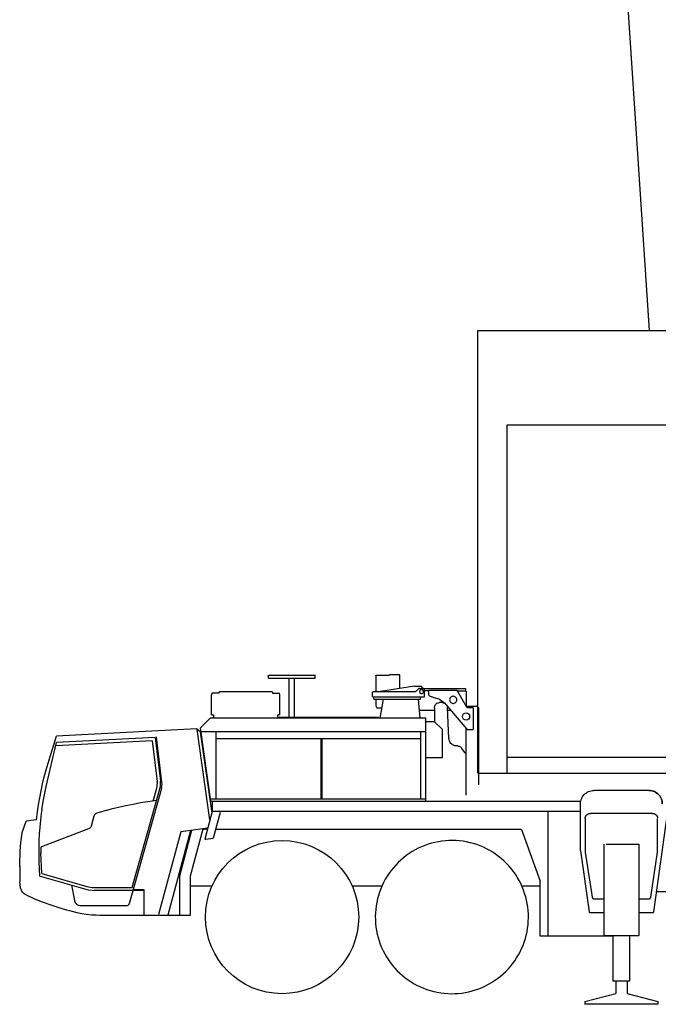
# Model space of a CAD drawing. Extents: x -441179 to 62702, y -334860 to 51651.
# Tile 27 of 68: x -254597 to -248391, y -101226 to -91663. Entities that reach past the tile are written whole.
import ezdxf

# ---------------------------------------------------------------- set-up
doc = ezdxf.new("R2010")
doc.units = 0
doc.layers.get('0').update_dxf_attribs({"linetype": 'CONTINUOUS'})

msp = doc.modelspace()

# ---------------------------------------------------------------- linework, layer by layer
at = {"color": 151, "linetype": 'Continuous'}
for p, q in [((-249979.7539, -72037.867969), (-248479.734066, -94682.771869)), ((-250145.661309, -94682.771868), (-248117.215508, -94682.771868)), ((-250145.661309, -98979.818347), (-250145.661309, -94682.771868)), ((-249861.504082, -98979.818347), (-249861.504082, -95597.42595)), ((-249861.504082, -95597.857562), (-248117.215508, -95597.857562)), ((-252178.297051, -98060.171282), (-252178.297051, -98030.171282)), ((-252178.297051, -98030.171282), (-251726.297051, -98030.171282)), ((-252178.297051, -98060.171282), (-251726.297051, -98060.171282)), ((-251977.297051, -98436.171282), (-251977.297051, -98060.171282)), ((-251927.297051, -98436.171282), (-251927.297051, -98060.171282)), ((-251726.297051, -98060.171282), (-251726.297051, -98030.171282)), ((-251135.859551, -98037.171282), (-251135.859551, -98189.17116)), ((-251127.034355, -98029.171282), (-251002.297051, -98029.171282)), ((-250910.297051, -98025.171282), (-251002.297051, -98025.171282)), ((-251002.297051, -98025.171282), (-251002.297051, -98029.171282)), ((-250902.297051, -98158.918231), (-250902.297051, -98033.171282)), ((-252728.913914, -98204.671282), (-252732.297051, -98219.284625)), ((-252660.797051, -98204.671282), (-252728.913914, -98204.671282)), ((-252660.797051, -98195.439227), (-252660.797051, -98204.671282)), ((-252150.797051, -98190.439227), (-252650.797051, -98190.439227)), ((-252140.797051, -98195.439227), (-252140.797051, -98204.671282)), ((-252140.797051, -98204.671282), (-252072.680187, -98204.671282)), ((-252069.297051, -98219.284625), (-252072.680187, -98204.671282)), ((-251167.297051, -98235.171282), (-251167.297051, -98199.171282)), ((-251157.297051, -98189.171282), (-250751.439141, -98189.171282)), ((-250759.243828, -98135.941058), (-251090.648752, -98189.171282)), ((-250759.243828, -98135.941058), (-250758.609489, -98139.890484)), ((-250699.279961, -98138.33681), (-250758.609489, -98139.890484)), ((-250720.225762, -98162.100237), (-250744.36834, -98186.242327)), ((-250713.154961, -98159.171282), (-250677.297051, -98159.171282)), ((-250680.231133, -98159.171282), (-250690.590508, -98142.950823)), ((-250262.297051, -98163.171282), (-250669.51043, -98163.171282)), ((-250667.297051, -98169.171282), (-250667.297051, -98244.171282)), ((-250623.043633, -98183.171282), (-250667.296562, -98183.171282)), ((-250623.043633, -98178.671282), (-250623.043633, -98213.871172)), ((-250344.5451, -98178.671282), (-250623.043633, -98178.671282)), ((-250248.207039, -98346.171282), (-250344.5451, -98178.671282)), ((-250257.929473, -98186.171282), (-250340.231456, -98186.171282)), ((-250262.297051, -98186.171282), (-250262.297051, -98163.171282)), ((-250255.297051, -98333.845233), (-250255.297051, -98189.171282)), ((-252732.297051, -98414.671282), (-252732.297051, -98219.284625)), ((-252069.297051, -98414.671282), (-252069.297051, -98219.284625)), ((-250667.297051, -98244.171282), (-251167.297051, -98244.171282)), ((-251155.297051, -98264.171282), (-251155.297051, -98244.171282)), ((-251155.297051, -98264.171282), (-250701.297051, -98264.171282)), ((-251135.859551, -98264.171404), (-251135.859551, -98318.171282)), ((-251066.205457, -98264.171282), (-251098.297479, -98446.171282)), ((-250705.566329, -98446.171282), (-250721.551877, -98264.171282)), ((-250701.297051, -98264.171282), (-250701.297051, -98244.171282)), ((-250608.944023, -98232.997576), (-250549.073418, -98251.367938)), ((-250555.599297, -98314.031878), (-250549.27752, -98307.736468)), ((-250489.091484, -98296.171282), (-250517.297051, -98296.171282)), ((-251116.575859, -98348.171282), (-251081.017266, -98348.171282)), ((-250712.438588, -98367.928668), (-250567.297051, -98367.928668)), ((-250567.297051, -98346.171282), (-250567.297051, -98480.747921)), ((-250454.688652, -98314.074725), (-250256.618828, -98551.027056)), ((-250440.882295, -98330.591368), (-250439.142266, -98343.91701)), ((-250425.529473, -98645.55263), (-250439.142266, -98343.91701)), ((-250438.05877, -98367.928607), (-250410.107598, -98367.928607)), ((-250251.297282, -98341.171282), (-250242.297051, -98332.171282)), ((-250190.875176, -98346.171282), (-250248.207039, -98346.171282)), ((-250242.297051, -98332.171282), (-250154.297051, -98332.171282)), ((-250190.875176, -98346.171282), (-250190.875176, -98558.171282)), ((-250154.297051, -98332.171282), (-250139.297051, -98347.171282)), ((-250139.297051, -98347.171282), (-250139.297051, -99094.171282)), ((-252744.584466, -98446.171282), (-252839.418246, -98541.004986)), ((-250649.297051, -98446.171282), (-252744.584466, -98446.171282)), ((-252732.297051, -98414.671282), (-252713.297051, -98414.671282)), ((-252713.297051, -98414.671282), (-252713.297051, -98446.171282)), ((-252088.297051, -98446.171282), (-252088.297051, -98414.671282)), ((-252069.297051, -98414.671282), (-252088.297051, -98414.671282)), ((-252088.297051, -98436.171282), (-251109.297051, -98436.171282)), ((-251109.297051, -98446.171038), (-251109.297051, -98436.171282)), ((-250649.297051, -99252.171282), (-250649.297051, -98446.171282)), ((-250649.297051, -98479.171282), (-250568.938498, -98479.171282)), ((-250568.938498, -98479.171282), (-250489.366875, -98555.601212)), ((-252877.109965, -98552.140265), (-254238.836623, -98623.505493)), ((-252841.961683, -98578.62611), (-252877.109965, -98552.140265)), ((-252747.942559, -99434.424548), (-252871.326764, -98556.498173)), ((-252841.961683, -98578.62611), (-252730.719902, -99370.152728)), ((-252739.470161, -99252.171282), (-252839.418246, -98541.004986)), ((-252834.616478, -98575.171282), (-250649.297051, -98575.171282)), ((-252688.297051, -99231.171282), (-252688.297051, -98575.171282)), ((-250699.297051, -99231.171282), (-250699.297051, -98575.171282)), ((-250489.366875, -98829.171282), (-250489.366875, -98555.601212)), ((-250257.297051, -98808.451487), (-250257.297051, -98550.215693)), ((-250241.356133, -98558.171282), (-250190.875176, -98558.171282)), ((-253308.73748, -98666.246783), (-254246.252208, -98715.379897)), ((-253281.843926, -98634.225665), (-254238.991372, -98684.387563)), ((-253308.73748, -98666.246783), (-253260.412285, -99062.680285)), ((-253281.843926, -98634.225665), (-253230.067559, -99058.981249)), ((-253214.135918, -99067.441668), (-253267.619316, -98628.682879)), ((-252688.297051, -98644.171282), (-250699.297051, -98644.171282)), ((-251666.297051, -99231.171282), (-251666.297051, -98644.171282)), ((-251658.297051, -99231.171282), (-251658.297051, -98644.171282)), ((-250342.297051, -98717.171282), (-250350.605645, -98717.171282)), ((-250267.297051, -98783.837908), (-250302.297051, -98737.171282)), ((-250649.297051, -98829.171282), (-250489.366875, -98829.171282)), ((-250257.297051, -99195.698063), (-250257.297051, -98813.837908)), ((-249863.385692, -98826.64049), (-248140.588066, -98826.64049)), ((-253213.669121, -99088.088427), (-253214.135918, -99067.441668)), ((-250139.297051, -98979.818347), (-239952.297051, -98979.818347)), ((-253219.192391, -99131.039226), (-253533.245293, -100249.957537)), ((-253504.260476, -100091.210284), (-253235.86541, -99134.962481)), ((-253300.586113, -99252.429217), (-253265.298027, -99126.701586)), ((-253219.192391, -99131.039226), (-253215.241387, -99108.68059)), ((-253215.241387, -99108.68059), (-253213.669121, -99088.088427)), ((-248482.297051, -99149.171282), (-249017.297051, -99149.171282)), ((-252742.421524, -99231.171282), (-250649.297051, -99231.171282)), ((-252739.470161, -99252.171282), (-249145.991655, -99252.171282)), ((-252726.297051, -99252.171282), (-252726.297051, -99353.646384)), ((-252726.297051, -99353.646384), (-252798.630059, -99623.595233)), ((-252721.297051, -99349.171282), (-249147.297051, -99349.171282)), ((-252712.14959, -99609.943255), (-252645.034355, -99359.46535)), ((-249461.297051, -100564.171282), (-249461.297051, -99349.171282)), ((-249147.297051, -99735.47127), (-249147.297051, -99279.171282)), ((-248436.080254, -100327.572283), (-248297.634832, -99349.171282)), ((-254573.545009, -99557.827121), (-254534.73039, -99446.856798)), ((-254432.327752, -99435.858859), (-254534.73039, -99446.856798)), ((-253875.21502, -99398.767108), (-253902.45916, -99495.835406)), ((-249101.797051, -99422.171282), (-249101.797051, -99747.171282)), ((-248447.797051, -99372.171282), (-249051.797051, -99372.171282)), ((-248397.797051, -99747.171282), (-248397.797051, -99424.922167)), ((-253927.204277, -99522.825213), (-254386.030824, -99695.716054)), ((-253031.880586, -99551.100245), (-253247.370293, -100355.316424)), ((-252937.219071, -99537.796462), (-253157.439766, -100359.671282)), ((-253042.005059, -99978.506609), (-252923.396802, -99535.853872)), ((-252769.317375, -99514.199461), (-253031.880586, -99551.100245)), ((-252936.46209, -99979.589922), (-252813.421099, -99520.397824)), ((-252781.371033, -99526.171282), (-252816.634179, -99532.389118)), ((-252781.371033, -99526.171282), (-252772.525234, -99526.171282)), ((-249721.414044, -99528.540362), (-252690.338066, -99528.540362)), ((-249721.414044, -99528.540362), (-249539.084648, -100029.485851)), ((-252798.630059, -99623.595233), (-252789.387871, -99623.874529)), ((-252789.387871, -99623.874529), (-252716.283379, -99613.600482)), ((-254390.060568, -99703.362738), (-254390.310552, -99754.859733)), ((-249147.297051, -99735.47127), (-249063.513848, -100327.572283)), ((-248918.784844, -100559.171282), (-248918.784844, -99671.171282)), ((-248898.108574, -99671.171282), (-248580.809258, -99671.171282)), ((-248580.809258, -99671.171282), (-248580.809258, -100559.171282)), ((-254380.741496, -99956.297012), (-254390.310552, -99754.859733)), ((-249101.797051, -99747.171282), (-249034.405937, -100185.21242)), ((-248465.188164, -100185.21242), (-248397.797051, -99747.171282)), ((-254596.817559, -99885.961932), (-254596.817559, -100035.196616)), ((-254380.741496, -99956.297012), (-253945.91423, -100080.981802)), ((-253042.158379, -100359.671282), (-253042.158379, -99979.671282)), ((-252936.947441, -100359.671282), (-252936.947441, -99980.171282)), ((-249539.084648, -100564.171282), (-249539.084648, -100029.485851)), ((-254587.611504, -100093.807757), (-254596.817559, -100035.196616)), ((-254062.381035, -100219.248736), (-254088.769399, -100069.591961)), ((-253873.134941, -100091.210284), (-253504.260476, -100091.210284)), ((-253390.881736, -100119.657053), (-253873.043145, -100119.670245)), ((-253494.15106, -100110.671282), (-253390.884817, -100110.671282)), ((-253390.884817, -100110.671282), (-253390.799464, -100359.671282)), ((-252936.947441, -100074.171282), (-252725.768806, -100074.171282)), ((-251368.129738, -100074.171282), (-251075.877129, -100074.171282)), ((-249718.325043, -100074.171282), (-249539.084648, -100074.171282)), ((-254533.912834, -100164.090473), (-254459.61543, -100197.367291)), ((-249014.638848, -100202.171282), (-248918.784844, -100202.171282)), ((-248580.809258, -100202.171282), (-248484.955254, -100202.171282)), ((-248408.006172, -100129.171282), (-248250.31891, -100129.171282)), ((-253553.582029, -100269.671282), (-254012.138618, -100269.671282)), ((-254042.712346, -100334.406566), (-253991.61834, -100344.074359)), ((-253991.61834, -100344.074359), (-253951.098795, -100350.461866)), ((-253951.098795, -100350.461866), (-253895.992955, -100356.328146)), ((-253818.250176, -100359.171282), (-253390.799636, -100359.171282)), ((-253390.799464, -100359.671282), (-252936.947441, -100359.671282)), ((-249053.61248, -100336.171282), (-248918.784844, -100336.171282)), ((-248580.809258, -100336.171282), (-248445.981621, -100336.171282)), ((-248834.786309, -100564.171282), (-249539.084648, -100564.171282)), ((-248918.784844, -100559.171282), (-248580.809258, -100559.171282)), ((-248834.786309, -100559.170916), (-248834.786309, -101001.103506)), ((-248668.235527, -101001.103506), (-248668.235527, -100559.170916)), ((-248668.235527, -101001.103506), (-248834.786309, -101001.103506)), ((-248804.786797, -101001.103506), (-248804.786797, -101121.329085)), ((-248694.807305, -101001.103506), (-248694.807305, -101121.367795)), ((-249103.797051, -101200.269587), (-248804.786797, -101121.329085)), ((-248694.807305, -101121.367795), (-248395.797051, -101200.417295)), ((-249103.797051, -101200.269587), (-249103.797051, -101226.299673)), ((-248395.797051, -101226.299673), (-249103.797051, -101226.299673)), ((-248395.797051, -101200.417295), (-248395.797051, -101226.299673))]:
    msp.add_line(p, q, dxfattribs=at)
for points in [[(-251135.859551, -98037.171282), (-251135.514336, -98035.919818), (-251134.718926, -98034.109759), (-251133.610527, -98032.469012), (-251132.227715, -98031.08803), (-251130.625664, -98030.043231), (-251128.869316, -98029.392352), (-251127.034355, -98029.171282)], [(-250902.297051, -98033.171282), (-250902.905937, -98030.109759), (-250904.640312, -98027.514422), (-250907.235527, -98025.780291), (-250910.297051, -98025.171282)], [(-252660.797051, -98195.439227), (-252660.036309, -98193.525836), (-252657.86834, -98191.903704), (-252654.624199, -98190.819842), (-252650.797051, -98190.439227)], [(-252140.797051, -98195.439227), (-252141.557793, -98193.525836), (-252143.725762, -98191.903704), (-252146.969902, -98190.819842), (-252150.797051, -98190.439227)], [(-251157.297051, -98189.171282), (-251161.123711, -98189.932513), (-251164.36834, -98192.100237), (-251166.53582, -98195.344439), (-251167.297051, -98199.171282)], [(-250744.36834, -98186.242327), (-250747.61248, -98188.410052), (-250751.439141, -98189.171282)], [(-250713.154961, -98159.171282), (-250716.981621, -98159.932513), (-250720.225762, -98162.100237)], [(-250673.797051, -98189.171282), (-250674.546562, -98183.959246), (-250676.734062, -98179.169451), (-250680.182305, -98175.189959), (-250684.611992, -98172.343035), (-250689.664238, -98170.859637), (-250694.929863, -98170.859637), (-250699.982109, -98172.343035), (-250704.411797, -98175.189959), (-250707.860039, -98179.169451), (-250710.047539, -98183.959246), (-250710.797051, -98189.171282)], [(-250710.797051, -98189.171282), (-250710.047539, -98194.383318), (-250707.860039, -98199.173113), (-250704.411797, -98203.152667), (-250699.982109, -98205.999468), (-250694.929863, -98207.482989), (-250689.664238, -98207.482989), (-250684.611992, -98205.999468), (-250680.182305, -98203.152667), (-250676.734062, -98199.173113), (-250674.546562, -98194.383318), (-250673.797051, -98189.171282)], [(-250690.590508, -98142.950823), (-250692.890801, -98140.430804), (-250695.903984, -98138.830706), (-250699.279961, -98138.33681)], [(-250667.297051, -98169.171282), (-250668.058281, -98165.3445), (-250670.225762, -98162.100237), (-250673.470391, -98159.932513), (-250677.297051, -98159.171282)], [(-250623.043633, -98213.871172), (-250622.400566, -98218.912798), (-250620.511406, -98223.628802), (-250617.499687, -98227.714556), (-250613.55877, -98230.906207), (-250608.944023, -98232.997576)], [(-250257.79168, -98186.21419), (-250257.734551, -98186.224505), (-250257.284355, -98186.34743), (-250257.172539, -98186.38991), (-250256.798027, -98186.572588), (-250256.64373, -98186.668109), (-250256.175957, -98187.049944), (-250255.794121, -98187.517718), (-250255.698418, -98187.672381), (-250255.515801, -98188.046954), (-250255.47332, -98188.158465), (-250255.350273, -98188.608538), (-250255.34002, -98188.665667), (-250255.297051, -98189.171282)], [(-250567.297051, -98346.171282), (-250566.537285, -98337.488909), (-250564.281426, -98329.070208), (-250560.59832, -98321.171282), (-250555.599297, -98314.031878), (-250549.436699, -98307.869036), (-250542.297051, -98302.870013), (-250534.398125, -98299.186663), (-250525.979668, -98296.930804), (-250517.297051, -98296.171282)], [(-250549.073418, -98251.367938), (-250533.609551, -98256.820574), (-250518.644219, -98263.530657), (-250504.278984, -98271.452776), (-250490.611016, -98280.533404), (-250477.733086, -98290.710955), (-250465.731621, -98301.916705), (-250454.688652, -98314.074725)], [(-250489.091484, -98296.171282), (-250480.655937, -98296.888079), (-250467.098374, -98300.411946)], [(-250349.503105, -98268.671282), (-250350.264824, -98261.394366), (-250352.517266, -98254.435504), (-250356.162285, -98248.098773), (-250361.039238, -98242.661212), (-250366.936699, -98238.360369), (-250373.595391, -98235.384295), (-250380.725273, -98233.862994), (-250388.014336, -98233.862994), (-250395.144219, -98235.384295), (-250401.803398, -98238.360369), (-250407.700371, -98242.661212), (-250412.577812, -98248.098773), (-250416.222344, -98254.435504), (-250418.474785, -98261.394366), (-250419.236504, -98268.671282)], [(-250419.236504, -98268.671282), (-250418.474785, -98275.948199), (-250416.222344, -98282.907061), (-250412.577812, -98289.243792), (-250407.700371, -98294.681353), (-250401.803398, -98298.982195), (-250395.144219, -98301.95827), (-250388.014336, -98303.479571), (-250380.725273, -98303.479571), (-250373.595391, -98301.95827), (-250366.936699, -98298.982195), (-250361.039238, -98294.681353), (-250356.162285, -98289.243792), (-250352.517266, -98282.907061), (-250350.264824, -98275.948199), (-250349.503105, -98268.671282)], [(-251135.859551, -98318.171282), (-251135.376152, -98324.846942), (-251133.949883, -98331.187762), (-251131.65252, -98336.875994), (-251128.598809, -98341.626238), (-251124.942559, -98345.200335), (-251120.866875, -98347.419085), (-251116.575859, -98348.171282)], [(-250256.618828, -98551.027056), (-250253.485039, -98554.038348), (-250249.776543, -98556.297442), (-250245.668633, -98557.697222), (-250241.356133, -98558.171282)], [(-254432.589925, -99435.887016), (-254422.911309, -99356.133013), (-254413.009941, -99287.764636), (-254401.538262, -99219.642352), (-254388.500176, -99151.802294), (-254373.904473, -99084.280413), (-254357.757012, -99017.112536), (-254340.067559, -98950.334246), (-254320.845879, -98883.980975), (-254238.836623, -98623.505493)], [(-254380.011798, -99334.484856), (-254364.627129, -99240.54143), (-254352.326348, -99174.781725), (-254338.543145, -99109.316821), (-254238.991372, -98684.387563)], [(-250350.605645, -98717.171282), (-250360.974785, -98716.451068), (-250371.144707, -98714.304095), (-250380.920098, -98710.771746), (-250390.113457, -98705.921771), (-250398.548027, -98699.84743), (-250406.061699, -98692.665179), (-250412.509941, -98684.513201), (-250417.769707, -98675.547991), (-250421.738945, -98665.941668), (-250424.341973, -98655.878802), (-250425.529473, -98645.55263)], [(-250342.297051, -98717.171282), (-250334.600273, -98717.76723), (-250327.08709, -98719.540911), (-250319.936211, -98722.449969), (-250313.318535, -98726.425067), (-250307.391777, -98731.371478), (-250302.297051, -98737.171282)], [(-250257.297051, -98813.837908), (-250257.942559, -98805.828875), (-250259.862969, -98798.026507), (-250263.007988, -98790.632586), (-250267.297051, -98783.837908)], [(-253265.298027, -99126.701586), (-253261.70623, -99110.95592), (-253259.684746, -99094.93291), (-253259.251152, -99078.788622), (-253260.412285, -99062.680285)], [(-253235.86541, -99134.962481), (-253232.307793, -99120.04497), (-253229.937676, -99104.893267), (-253228.770684, -99089.601794), (-253228.813652, -99074.265917), (-253230.067559, -99058.981249)], [(-249147.297051, -99279.171282), (-249146.585137, -99265.582537), (-249144.45623, -99252.142718), (-249140.934746, -99238.999041), (-249136.057793, -99226.29555), (-249129.880059, -99214.171282), (-249122.468926, -99202.759173), (-249113.905937, -99192.184344), (-249104.284355, -99182.562396), (-249093.70916, -99173.999041), (-249082.297051, -99166.58803), (-249070.173027, -99160.410418), (-249057.468926, -99155.533953), (-249044.325371, -99152.012103), (-249030.885918, -99149.883441), (-249019.972344, -99149.311492)], [(-248482.297051, -99149.171282), (-248468.708184, -99149.883441), (-248455.26873, -99152.012103), (-248442.125176, -99155.533953), (-248429.421074, -99160.410418), (-248417.297051, -99166.58803), (-248405.884941, -99173.999041), (-248395.309746, -99182.562396), (-248385.688164, -99192.184344), (-248377.125176, -99202.759173), (-248369.714043, -99214.171282), (-248363.536309, -99226.29555), (-248358.659355, -99238.999041), (-248355.137871, -99252.142718), (-248353.008965, -99265.582537), (-248352.297051, -99279.171282)], [(-248352.297051, -99279.171282), (-248353.008965, -99265.582537), (-248355.137871, -99252.142718), (-248358.659355, -99238.999041), (-248363.536309, -99226.29555), (-248369.714043, -99214.171282), (-248377.125176, -99202.759173), (-248385.688164, -99192.184344), (-248395.309746, -99182.562396), (-248405.884941, -99173.999041), (-248417.297051, -99166.58803), (-248429.421074, -99160.410418), (-248442.125176, -99155.533953), (-248455.26873, -99152.012103), (-248468.708184, -99149.883441), (-248482.297051, -99149.171282)], [(-253267.549214, -99247.846701), (-253352.30877, -99259.603777), (-253424.015801, -99271.072207), (-253495.469902, -99284.026568), (-253566.640801, -99298.46126), (-253637.495293, -99314.370074), (-253708.005059, -99331.746172), (-253778.138848, -99350.582034), (-253847.866387, -99370.86957)], [(-254400.387431, -99980.217999), (-254405.063652, -99906.90938), (-254407.812676, -99840.06563), (-254409.04998, -99773.176776), (-254408.775566, -99706.277117), (-254406.989434, -99639.400713), (-254403.692559, -99572.581744), (-254398.885918, -99505.854388), (-254392.572441, -99439.252703), (-254384.755059, -99372.810687), (-254379.380059, -99334.588313)], [(-253847.866387, -99370.86957), (-253854.174004, -99373.368212), (-253859.977715, -99376.88222), (-253865.11541, -99381.313479), (-253869.443535, -99386.538287), (-253872.841973, -99392.410815), (-253875.21502, -99398.767108)], [(-249101.797051, -99422.171282), (-249101.718437, -99419.367755), (-249101.482598, -99416.573046), (-249101.090508, -99413.795977), (-249100.543633, -99411.045245), (-249099.842949, -99408.329516), (-249098.991387, -99405.657336), (-249097.990898, -99403.037097), (-249096.845391, -99400.477099), (-249095.558281, -99397.985339), (-249094.133477, -99395.569689), (-249092.574883, -99393.237719), (-249090.888848, -99390.996783), (-249089.079277, -99388.853961), (-249087.15252, -99386.815936), (-249085.114434, -99384.889178), (-249082.971367, -99383.079699), (-249080.730645, -99381.393237), (-249078.398613, -99379.83507), (-249075.983086, -99378.410113), (-249073.491387, -99377.122851), (-249070.931328, -99375.977313), (-249068.311211, -99374.97713), (-249065.638848, -99374.125414), (-249062.923027, -99373.424883), (-249060.172539, -99372.877734), (-249057.395195, -99372.485674), (-249054.600762, -99372.249957), (-249051.797051, -99372.171282)], [(-248447.797051, -99372.171282), (-248444.99334, -99372.249957), (-248442.198906, -99372.485674), (-248439.421562, -99372.877734), (-248436.671074, -99373.424883), (-248433.955254, -99374.125414), (-248431.282891, -99374.97713), (-248428.662773, -99375.977313), (-248426.102715, -99377.122851), (-248423.611016, -99378.410113), (-248421.195488, -99379.83507), (-248418.863457, -99381.393237), (-248416.622734, -99383.079699), (-248414.479668, -99384.889178), (-248412.441582, -99386.815936), (-248410.514824, -99388.853961), (-248408.705254, -99390.996783), (-248407.019219, -99393.237719), (-248405.460625, -99395.569689), (-248404.03582, -99397.985339), (-248402.748711, -99400.477099), (-248401.603203, -99403.037097), (-248400.602715, -99405.657336), (-248399.751152, -99408.329516), (-248399.050469, -99411.045245), (-248398.503594, -99413.795977), (-248398.111504, -99416.573046), (-248397.875664, -99419.367755), (-248397.869316, -99419.594714)], [(-253902.45916, -99495.835406), (-253905.18377, -99502.916308), (-253909.179863, -99509.365801), (-253914.306816, -99514.958148), (-253920.385918, -99519.497576), (-253927.204277, -99522.825213)], [(-254596.73748, -99887.087603), (-254596.817559, -99885.961932), (-254595.719902, -99832.699359), (-254593.585137, -99779.470477), (-254591.175957, -99737.603289), (-254588.124199, -99695.776995), (-254584.431816, -99654.000445), (-254580.098809, -99612.282397), (-254573.545009, -99557.827121)], [(-249744.375664, -100022.478655), (-249761.545586, -99992.705096), (-249780.072441, -99963.756243), (-249799.916191, -99935.693987), (-249821.034844, -99908.578021), (-249843.383477, -99882.466448), (-249866.914238, -99857.414752), (-249891.576348, -99833.47658), (-249917.318047, -99810.702899), (-249944.08416, -99789.142413), (-249971.817559, -99768.841021), (-250000.458672, -99749.84212), (-250029.946465, -99732.186297), (-250060.218437, -99715.911089), (-250091.209648, -99701.051348), (-250122.85418, -99687.638751), (-250155.084648, -99675.701922), (-250187.831719, -99665.266375), (-250221.025566, -99656.354266), (-250254.595879, -99648.984698), (-250288.470879, -99643.173419), (-250322.577812, -99638.932757), (-250356.844414, -99636.271868), (-250391.197441, -99635.196307), (-250425.563164, -99635.708392), (-250459.86834, -99637.807147), (-250494.040703, -99641.487933), (-250528.006035, -99646.74306), (-250561.692559, -99653.561175), (-250595.028496, -99661.927752), (-250627.94207, -99671.824969), (-250660.363945, -99683.231768), (-250692.224297, -99696.123675), (-250723.454766, -99710.473223), (-250753.989434, -99726.249835), (-250783.763359, -99743.419818), (-250812.71209, -99761.946551), (-250840.77459, -99781.790423), (-250867.890312, -99802.909197), (-250894.002129, -99825.257708), (-250919.053398, -99848.788287), (-250942.991875, -99873.450701), (-250965.765312, -99899.192401), (-250987.325859, -99925.958392), (-251007.627129, -99953.691546), (-251026.626152, -99982.33272), (-251044.281914, -100011.820757), (-251060.557305, -100042.09273), (-251075.417168, -100073.084063), (-251088.829766, -100104.728533), (-251100.766289, -100136.958758), (-251111.201836, -100169.705889), (-251120.113945, -100202.899981), (-251127.483574, -100236.470233), (-251133.295098, -100270.34511), (-251137.535332, -100304.452044), (-251140.196465, -100338.718646), (-251141.272148, -100373.071429), (-251140.759941, -100407.437274), (-251138.661309, -100441.742816), (-251134.980645, -100475.914813), (-251129.725273, -100509.880389), (-251122.907402, -100543.566912), (-251114.540703, -100576.902728), (-251104.643242, -100609.816546), (-251093.236504, -100642.238177), (-251080.344902, -100674.098284), (-251065.995293, -100705.329119), (-251050.218437, -100735.863909)], [(-254383.720879, -99694.845721), (-254385.920098, -99696.009905), (-254387.838066, -99697.767474), (-254388.840996, -99699.197894), (-254389.576348, -99700.768023), (-254390.060568, -99703.362738)], [(-254400.387431, -99980.217999), (-254385.928887, -99984.365618), (-253930.146103, -100115.085658)], [(-251050.218437, -100735.863909), (-251033.048516, -100765.637469), (-251014.52166, -100794.586321), (-250994.67791, -100822.648577), (-250973.559258, -100849.764544), (-250951.210625, -100875.876116), (-250927.679863, -100900.927874), (-250903.017754, -100924.865984), (-250877.276055, -100947.639666), (-250850.509941, -100969.200091), (-250822.776543, -100989.501605), (-250794.13543, -101008.500384), (-250764.647637, -101026.156268), (-250734.375664, -101042.431536), (-250703.384453, -101057.291155), (-250671.739922, -101070.703753), (-250639.509453, -101082.640643), (-250606.762383, -101093.07619), (-250573.568535, -101101.988299), (-250539.998223, -101109.357806), (-250506.123223, -101115.169085), (-250472.016289, -101119.409808), (-250437.749687, -101122.070696), (-250403.39666, -101123.146258), (-250369.030937, -101122.634173), (-250334.725762, -101120.535418), (-250300.553398, -101116.854632), (-250266.588066, -101111.599505), (-250232.901543, -101104.78139), (-250199.565605, -101096.414813), (-250166.652031, -101086.517596), (-250134.230156, -101075.110735), (-250102.369805, -101062.21889), (-250071.139336, -101047.86928), (-250040.604668, -101032.092669), (-250010.830742, -101014.922747), (-249981.882012, -100996.396014), (-249953.819512, -100976.552142), (-249926.703789, -100955.433367), (-249900.591973, -100933.084857), (-249875.540703, -100909.554339), (-249851.602227, -100884.891863), (-249828.828789, -100859.150164), (-249807.268242, -100832.384173), (-249786.966973, -100804.651019), (-249767.967949, -100776.009905), (-249750.312187, -100746.521868), (-249734.036797, -100716.249896), (-249719.176934, -100685.258441), (-249705.764336, -100653.614031), (-249693.827812, -100621.383807), (-249683.392266, -100588.636736), (-249674.480156, -100555.442523), (-249667.110527, -100521.872332), (-249661.299004, -100487.997454), (-249657.05877, -100453.890521), (-249654.397637, -100419.623919), (-249653.321953, -100385.271136), (-249653.83416, -100350.905291), (-249655.932793, -100316.599749), (-249659.613457, -100282.427752), (-249664.868828, -100248.462176), (-249671.686699, -100214.775652), (-249680.053398, -100181.439837), (-249689.950859, -100148.526019), (-249701.357598, -100116.104449), (-249714.249199, -100084.24428), (-249728.598809, -100053.013445), (-249744.375664, -100022.478655)], [(-254533.912834, -100164.090473), (-254542.794121, -100159.412066), (-254544.323418, -100158.48189), (-254552.660332, -100152.646563), (-254555.513848, -100150.316485), (-254561.605645, -100144.664202), (-254565.511895, -100140.460223), (-254569.503105, -100135.581317), (-254575.08123, -100127.439105), (-254579.752129, -100118.831744), (-254582.937676, -100111.340594), (-254585.525566, -100103.362628), (-254587.611504, -100093.807757)], [(-253945.914238, -100080.981829), (-253928.031426, -100085.440386), (-253909.882012, -100088.640643), (-253891.55291, -100090.567095), (-253873.134941, -100091.210284)], [(-253930.153285, -100115.110699), (-253893.492363, -100118.960894), (-253873.043145, -100119.670245)], [(-254459.61543, -100197.367291), (-254403.533379, -100219.98897), (-254377.238457, -100230.267169), (-254350.744316, -100240.293597), (-254324.101738, -100250.046771), (-254264.720401, -100270.938971)], [(-254012.138618, -100269.671282), (-254024.730645, -100265.386126), (-254029.08416, -100263.464373), (-254035.301934, -100259.960345), (-254040.931816, -100255.866839), (-254046.057793, -100251.161151), (-254050.141777, -100246.50722), (-254054.543145, -100240.15761), (-254056.780449, -100236.109026), (-254058.704277, -100231.904193), (-254060.30291, -100227.566485), (-254061.568535, -100223.119097), (-254062.381035, -100219.248736)], [(-249034.405937, -100185.21242), (-249034.059258, -100186.950274), (-249033.560234, -100188.650591), (-249032.912285, -100190.300067), (-249032.120781, -100191.885638), (-249031.192559, -100193.395037), (-249030.133965, -100194.816302), (-249028.953789, -100196.138262), (-249027.661309, -100197.350604), (-249026.266777, -100198.443743), (-249024.780449, -100199.409136), (-249023.21502, -100200.239214), (-249021.581719, -100200.927386), (-249019.894219, -100201.468401), (-249018.165703, -100201.857867), (-249016.408867, -100202.092791), (-249014.638848, -100202.171282)], [(-248484.955254, -100202.171282), (-248483.185234, -100202.092791), (-248481.428398, -100201.857867), (-248479.699883, -100201.468401), (-248478.012383, -100200.927386), (-248476.379082, -100200.239214), (-248474.813652, -100199.409136), (-248473.327324, -100198.443743), (-248471.932793, -100197.350604), (-248470.640312, -100196.138262), (-248469.460137, -100194.816302), (-248468.401543, -100193.395037), (-248467.47332, -100191.885638), (-248466.681816, -100190.300067), (-248466.033867, -100188.650591), (-248465.534844, -100186.950274), (-248465.188164, -100185.21242)], [(-254264.720401, -100270.938971), (-254196.591973, -100292.266985), (-254143.01873, -100307.865496), (-254114.078301, -100315.778216), (-254042.712346, -100334.406566)], [(-253533.245293, -100249.957537), (-253534.794121, -100254.126849), (-253537.007012, -100257.984759), (-253539.825371, -100261.429461), (-253543.171074, -100264.364398), (-253545.280449, -100265.778582), (-253553.582029, -100269.671282)], [(-253895.992955, -100356.328146), (-253853.091973, -100358.565936), (-253818.250176, -100359.171282)], [(-249063.513848, -100327.572283), (-249062.397148, -100330.949114), (-249060.169121, -100333.721453), (-249057.11248, -100335.538836), (-249053.61248, -100336.171282)], [(-248445.981621, -100336.171282), (-248442.481621, -100335.538836), (-248439.42498, -100333.721453), (-248437.196953, -100330.949114), (-248436.080254, -100327.572283)]]:
    msp.add_lwpolyline(points, dxfattribs=at)
for centre, radius in [((-250259.273858, -98431.127253), 34.764259), ((-252046.949272, -100379.299673), 744.24411)]:
    msp.add_circle(centre, radius, dxfattribs=at)

doc.saveas('drawing.dxf')
